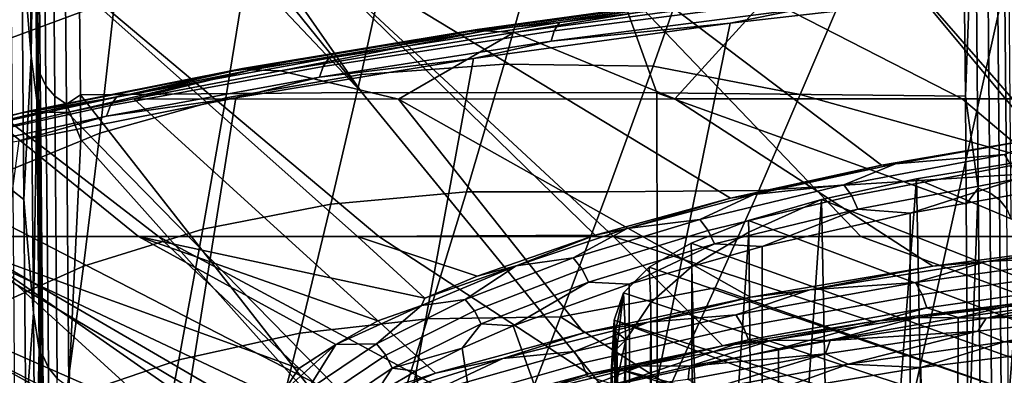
# Model space of a CAD drawing. Header units: metres. Extents: x -109 to 109, y -100 to 76.
# Tile 40 of 256: x -9.5 to -6.17, y -87.92 to -86.72. Entities that reach past the tile are written whole.
import ezdxf

# ---------------------------------------------------------------- set-up
doc = ezdxf.new("R2010")
doc.units = ezdxf.units.M
doc.layers.add('solid_21062310', color=7, linetype='CONTINUOUS')

msp = doc.modelspace()

# ---------------------------------------------------------------- linework, layer by layer
at = {"layer": 'solid_21062310'}
for points in [[(-9.440234, -86.956192, -19.35145), (-9.450403, -85.791893, -21.21771), (-9.452003, -85.608704, -21.217806), (-9.452003, -85.608292, -20.42909)], [(-9.452003, -85.608292, -20.42909), (-9.44766, -86.104897, -18.664618), (-9.440234, -86.956192, -19.35145)], [(-8.345965, -86.967918, -20.253744), (-9.292407, -85.609024, -21.826487), (-9.305959, -85.778206, -21.576332)], [(-8.345965, -86.967918, -20.253744), (-7.347683, -86.96817, -20.742887), (-7.83604, -85.60939, -22.531036), (-9.292407, -85.609024, -21.826487)], [(-7.347683, -86.96817, -20.742887), (-6.302697, -86.980141, -21.157482), (-6.312371, -86.093559, -22.461746), (-7.83604, -85.60939, -22.531036)], [(-9.434372, -86.904144, -19.54203), (-9.443729, -85.83313, -21.245653), (-9.450403, -85.791893, -21.21771), (-9.440234, -86.956192, -19.35145)], [(-8.345965, -86.967918, -20.253744), (-9.305959, -85.778206, -21.576332), (-9.309519, -85.948547, -21.324551)], [(-9.497347, -86.465378, -17.719442), (-9.465264, -86.844376, -17.05669), (-9.474118, -85.830872, -18.951733)], [(-9.474118, -85.830872, -18.951733), (-9.465264, -86.844376, -17.05669), (-9.454575, -86.009987, -18.733614)], [(-9.415374, -86.944489, -19.565636), (-9.424748, -85.871796, -21.271931), (-9.443729, -85.83313, -21.245653), (-9.434372, -86.904144, -19.54203)], [(-9.385282, -86.979416, -19.58614), (-9.394672, -85.905266, -21.294758), (-9.424748, -85.871796, -21.271931), (-9.415374, -86.944489, -19.565636)], [(-9.34601, -87.006706, -19.602238), (-9.355413, -85.931412, -21.312681), (-9.394672, -85.905266, -21.294758), (-9.385282, -86.979416, -19.58614)], [(-9.355413, -85.931412, -21.312681), (-9.34601, -87.006706, -19.602238), (-9.298763, -86.974907, -19.698956), (-9.309519, -85.948547, -21.324551)], [(-9.298763, -86.974907, -19.698956), (-8.345965, -86.967918, -20.253744), (-9.309519, -85.948547, -21.324551)], [(-9.465264, -86.844376, -17.05669), (-9.445972, -86.994659, -16.85092), (-9.454575, -86.009987, -18.733614)], [(-9.454575, -86.009987, -18.733614), (-9.445972, -86.994659, -16.85092), (-9.44766, -86.104897, -18.664618)], [(-6.269459, -86.104782, -22.47007), (-6.312371, -86.093559, -22.461746), (-6.302697, -86.980141, -21.157482)], [(-9.439161, -87.077774, -16.789854), (-9.431338, -87.974602, -17.417768), (-9.440234, -86.956192, -19.35145), (-9.44766, -86.104897, -18.664618)], [(-9.445972, -86.994659, -16.85092), (-9.439161, -87.077774, -16.789854), (-9.44766, -86.104897, -18.664618)], [(-6.259073, -87.291428, -20.688702), (-6.269459, -86.104782, -22.47007), (-6.302697, -86.980141, -21.157482)], [(-6.220238, -87.307182, -20.707664), (-6.230593, -86.123665, -22.48386), (-6.269459, -86.104782, -22.47007), (-6.259073, -87.291428, -20.688702)], [(-6.187661, -87.330704, -20.729586), (-6.197994, -86.149185, -22.502377), (-6.230593, -86.123665, -22.48386), (-6.220238, -87.307182, -20.707664)], [(-6.163018, -87.360725, -20.75341), (-6.173338, -86.180046, -22.524672), (-6.197994, -86.149185, -22.502377), (-6.187661, -87.330704, -20.729586)], [(-6.147574, -87.395798, -20.777769), (-6.157894, -86.214653, -22.549597), (-6.173338, -86.180046, -22.524672), (-6.163018, -87.360725, -20.75341)], [(-9.591207, -86.803894, -27.583876), (-9.56438, -86.341095, -27.373892), (-9.136522, -86.197937, -27.791908), (-9.18209, -86.651733, -27.976458)], [(-11.213192, -86.389984, -14.490589), (-10.415321, -86.389984, -15.319629), (-9.034628, -87.455231, -13.917959), (-9.727729, -87.455231, -13.200427)], [(-10.415321, -86.389984, 6.324768), (-11.213192, -86.389984, 5.495728), (-9.789959, -87.455231, 4.135502), (-9.102027, -87.455231, 4.857992)], [(-10.415321, -86.389984, -15.319629), (-9.55633, -86.389984, -16.085159), (-8.28875, -87.455231, -14.58046), (-9.034628, -87.455231, -13.917959)], [(-9.55633, -86.389984, 7.090298), (-10.415321, -86.389984, 6.324768), (-9.102027, -87.455231, 4.857992), (-8.360925, -87.455231, 5.525831)], [(-9.55633, -86.389984, -16.085159), (-8.641257, -86.389984, -16.782688), (-7.494452, -87.455231, -15.18406), (-8.28875, -87.455231, -14.58046)], [(-8.641257, -86.389984, 7.787827), (-9.55633, -86.389984, 7.090298), (-8.360925, -87.455231, 5.525831), (-7.556307, -87.450356, 6.157661)], [(-8.641257, -86.389984, -16.782688), (-7.675475, -86.389984, -17.408123), (-6.656374, -87.455231, -15.725232), (-7.494452, -87.455231, -15.18406)], [(-6.587302, -87.213814, 7.321761), (-7.675475, -86.389984, 8.413261), (-8.641257, -86.389984, 7.787827), (-7.097885, -87.324677, 6.766731)], [(-7.556307, -87.450356, 6.157661), (-7.097885, -87.324677, 6.766731), (-8.641257, -86.389984, 7.787827)], [(-7.675475, -86.389984, -17.408123), (-6.66465, -86.389984, -17.957792), (-5.779413, -87.455231, -16.200817), (-6.656374, -87.455231, -15.725232)], [(-6.02999, -87.118683, 7.819374), (-6.66465, -86.389984, 8.962931), (-7.675475, -86.389984, 8.413261), (-6.587302, -87.213814, 7.321761)], [(-6.861585, -86.974152, -29.560135), (-6.725574, -86.653595, -29.450535), (-5.94798, -86.366585, -29.525959), (-5.932916, -87.233055, -29.92555)], [(-6.66465, -86.389984, -17.957792), (-5.614714, -86.389984, -18.428471), (-4.86869, -87.455231, -16.608034), (-5.779413, -87.455231, -16.200817)], [(-4.831246, -86.981804, 8.611915), (-5.614714, -86.389984, 9.433609), (-6.66465, -86.389984, 8.962931), (-5.43155, -87.040298, 8.256043)], [(-6.02999, -87.118683, 7.819374), (-5.43155, -87.040298, 8.256043), (-6.66465, -86.389984, 8.962931)], [(-9.53539, -86.437317, -17.704651), (-9.527846, -87.300842, -15.894677), (-9.489794, -87.329872, -15.907441), (-9.497347, -86.465378, -17.719442)], [(-8.251961, -86.468048, -28.666126), (-7.741845, -86.43866, -28.955137), (-7.864359, -86.871216, -29.107742), (-8.348672, -86.907021, -28.832134)], [(-7.741845, -86.43866, -28.955137), (-7.209548, -86.451508, -29.202274), (-7.359414, -86.878113, -29.345978), (-7.864359, -86.871216, -29.107742)], [(-7.209548, -86.451508, -29.202274), (-6.725574, -86.653595, -29.450535), (-6.861585, -86.974152, -29.560135), (-7.359414, -86.878113, -29.345978)], [(-9.497347, -86.465378, -17.719442), (-9.489794, -87.329872, -15.907441), (-9.465264, -86.844376, -17.05669)], [(-8.733924, -86.539345, -28.338619), (-8.251961, -86.468048, -28.666126), (-8.348672, -86.907021, -28.832134), (-8.806682, -86.985138, -28.522385)], [(-9.18209, -86.651733, -27.976458), (-8.733924, -86.539345, -28.338619), (-8.806682, -86.985138, -28.522385), (-9.233027, -87.104652, -28.182121)], [(-5.310462, -86.988808, 9.939366), (-6.314066, -86.989021, 9.5291), (-6.977322, -86.648018, 9.839101), (-6.068616, -86.54557, 10.423558)], [(-5.200425, -86.537262, 11.126904), (-6.174536, -86.627052, 10.618853), (-6.538911, -88.27002, 10.99993), (-5.585198, -88.156548, 11.530397)], [(-6.838253, -86.622292, 10.130144), (-7.676963, -86.730865, 9.510287), (-7.694396, -86.758682, 9.536736), (-6.853783, -86.649864, 10.158)], [(-7.119632, -86.641388, 9.887523), (-7.676963, -86.730865, 9.510287), (-6.838253, -86.622292, 10.130144)], [(-6.174536, -86.627052, 10.618853), (-7.099573, -86.732147, 10.02439), (-7.441472, -88.408363, 10.388872), (-6.538911, -88.27002, 10.99993)], [(-6.863674, -86.685143, 10.178845), (-7.099573, -86.732147, 10.02439), (-6.174536, -86.627052, 10.618853)], [(-9.622708, -87.264168, -27.815327), (-9.591207, -86.803894, -27.583876), (-9.18209, -86.651733, -27.976458), (-9.233027, -87.104652, -28.182121)], [(-7.095848, -86.634865, 9.853332), (-7.95595, -86.754066, 9.172714), (-7.982613, -86.760986, 9.204628), (-7.119632, -86.641388, 9.887523)], [(-7.119632, -86.641388, 9.887523), (-7.982613, -86.760986, 9.204628), (-7.676963, -86.730865, 9.510287)], [(-7.07098, -86.640137, 9.819699), (-7.928074, -86.758911, 9.141462), (-7.95595, -86.754066, 9.172714), (-7.095848, -86.634865, 9.853332)], [(-7.07098, -86.640137, 9.819699), (-7.83138, -86.764397, 9.173912), (-7.928074, -86.758911, 9.141462)], [(-7.07098, -86.640137, 9.819699), (-6.977322, -86.648018, 9.839101), (-7.83138, -86.764397, 9.173912)], [(-7.28625, -86.989265, 9.049103), (-7.83138, -86.764397, 9.173912), (-6.977322, -86.648018, 9.839101)], [(-6.853783, -86.649864, 10.158), (-7.694396, -86.758682, 9.536736), (-7.705501, -86.794121, 9.556684), (-6.863674, -86.685143, 10.178845)], [(-6.314066, -86.989021, 9.5291), (-7.28625, -86.989265, 9.049103), (-6.977322, -86.648018, 9.839101)], [(-6.863674, -86.685143, 10.178845), (-7.705501, -86.794121, 9.556684), (-7.099573, -86.732147, 10.02439)], [(-7.95595, -86.754066, 9.172714), (-8.749448, -86.886162, 8.417513), (-8.778757, -86.893517, 8.446908), (-7.982613, -86.760986, 9.204628)], [(-7.982613, -86.760986, 9.204628), (-8.778757, -86.893517, 8.446908), (-8.458241, -86.851448, 8.821358)], [(-7.928074, -86.758911, 9.141462), (-8.718807, -86.890549, 8.388892), (-8.749448, -86.886162, 8.417513), (-7.95595, -86.754066, 9.172714)], [(-7.928074, -86.758911, 9.141462), (-8.621721, -86.89415, 8.433109), (-8.718807, -86.890549, 8.388892)], [(-7.928074, -86.758911, 9.141462), (-7.83138, -86.764397, 9.173912), (-8.621721, -86.89415, 8.433109)], [(-7.694396, -86.758682, 9.536736), (-8.477446, -86.879539, 8.846244), (-8.489679, -86.915154, 8.865197), (-7.705501, -86.794121, 9.556684)], [(-7.676963, -86.730865, 9.510287), (-8.458241, -86.851448, 8.821358), (-8.477446, -86.879539, 8.846244), (-7.694396, -86.758682, 9.536736)], [(-7.982613, -86.760986, 9.204628), (-8.458241, -86.851448, 8.821358), (-7.676963, -86.730865, 9.510287)], [(-7.099573, -86.732147, 10.02439), (-7.968098, -86.852051, 9.347986), (-8.283474, -88.577515, 9.706414), (-7.441472, -88.408363, 10.388872)], [(-7.705501, -86.794121, 9.556684), (-7.968098, -86.852051, 9.347986), (-7.099573, -86.732147, 10.02439)], [(-8.222175, -86.989555, 8.501762), (-8.621721, -86.89415, 8.433109), (-7.83138, -86.764397, 9.173912)], [(-7.705501, -86.794121, 9.556684), (-8.489679, -86.915154, 8.865197), (-7.968098, -86.852051, 9.347986)], [(-7.28625, -86.989265, 9.049103), (-8.222175, -86.989555, 8.501762), (-7.83138, -86.764397, 9.173912)], [(-9.489794, -87.329872, -15.907441), (-9.457675, -87.713028, -15.091027), (-9.465264, -86.844376, -17.05669)], [(-9.465264, -86.844376, -17.05669), (-9.457675, -87.713028, -15.091027), (-9.445972, -86.994659, -16.85092)], [(-8.458241, -86.851448, 8.821358), (-9.176493, -86.982964, 8.068676), (-9.197322, -87.011345, 8.09186), (-8.477446, -86.879539, 8.846244)], [(-8.778757, -86.893517, 8.446908), (-9.176493, -86.982964, 8.068676), (-8.458241, -86.851448, 8.821358)], [(-7.968098, -86.852051, 9.347986), (-8.772734, -86.985115, 8.59461), (-9.058431, -88.775192, 8.958006), (-8.283474, -88.577515, 9.706414)], [(-8.489679, -86.915154, 8.865197), (-8.772734, -86.985115, 8.59461), (-7.968098, -86.852051, 9.347986)], [(-8.749448, -86.886162, 8.417513), (-9.470006, -87.029839, 7.594223), (-9.50171, -87.037674, 7.620883), (-8.778757, -86.893517, 8.446908)], [(-8.778757, -86.893517, 8.446908), (-9.50171, -87.037674, 7.620883), (-9.176493, -86.982964, 8.068676)], [(-8.718807, -86.890549, 8.388892), (-9.436864, -87.03373, 7.56846), (-9.470006, -87.029839, 7.594223), (-8.749448, -86.886162, 8.417513)], [(-8.718807, -86.890549, 8.388892), (-9.343801, -87.035492, 7.622241), (-9.436864, -87.03373, 7.56846)], [(-8.718807, -86.890549, 8.388892), (-9.117661, -86.988365, 7.892621), (-9.343801, -87.035492, 7.622241)], [(-8.477446, -86.879539, 8.846244), (-9.197322, -87.011345, 8.09186), (-9.210594, -87.04715, 8.109725), (-8.489679, -86.915154, 8.865197)], [(-8.718807, -86.890549, 8.388892), (-8.621721, -86.89415, 8.433109), (-9.117661, -86.988365, 7.892621)], [(-8.222175, -86.989555, 8.501762), (-9.117661, -86.988365, 7.892621), (-8.621721, -86.89415, 8.433109)], [(-8.348672, -86.907021, -28.832134), (-7.864359, -86.871216, -29.107742), (-7.99218, -87.303177, -29.280514), (-8.450532, -87.345505, -29.019075)], [(-7.864359, -86.871216, -29.107742), (-7.359414, -86.878113, -29.345978), (-7.514636, -87.303459, -29.508892), (-7.99218, -87.303177, -29.280514)], [(-7.514636, -87.303459, -29.508892), (-7.359414, -86.878113, -29.345978), (-6.861585, -86.974152, -29.560135), (-7.001552, -87.299667, -29.68335)], [(-9.426036, -87.858078, -17.770189), (-9.434372, -86.904144, -19.54203), (-9.440234, -86.956192, -19.35145)], [(-9.407022, -87.899918, -17.791014), (-9.415374, -86.944489, -19.565636), (-9.434372, -86.904144, -19.54203), (-9.426036, -87.858078, -17.770189)], [(-8.489679, -86.915154, 8.865197), (-9.210594, -87.04715, 8.109725), (-8.772734, -86.985115, 8.59461)], [(-8.806682, -86.985138, -28.522385), (-8.348672, -86.907021, -28.832134), (-8.450532, -87.345505, -29.019075), (-8.884326, -87.429962, -28.727636)], [(-9.426036, -87.858078, -17.770189), (-9.440234, -86.956192, -19.35145), (-9.431338, -87.974602, -17.417768)], [(-9.376916, -87.93615, -17.809101), (-9.385282, -86.979416, -19.58614), (-9.415374, -86.944489, -19.565636), (-9.407022, -87.899918, -17.791014)], [(-9.176493, -86.982964, 8.068676), (-9.826644, -87.124245, 7.258001), (-9.84894, -87.152954, 7.279355), (-9.197322, -87.011345, 8.09186)], [(-9.50171, -87.037674, 7.620883), (-9.826644, -87.124245, 7.258001), (-9.176493, -86.982964, 8.068676)], [(-8.772734, -86.985115, 8.59461), (-9.506713, -87.130905, 7.770273), (-9.757933, -89.00798, 8.156564), (-9.058431, -88.775192, 8.958006)], [(-9.210594, -87.04715, 8.109725), (-9.506713, -87.130905, 7.770273), (-8.772734, -86.985115, 8.59461)], [(-9.457675, -87.713028, -15.091027), (-9.438609, -87.837387, -14.900549), (-9.445972, -86.994659, -16.85092)], [(-9.445972, -86.994659, -16.85092), (-9.438609, -87.837387, -14.900549), (-9.439161, -87.077774, -16.789854)], [(-9.337633, -87.964455, -17.823303), (-9.34601, -87.006706, -19.602238), (-9.385282, -86.979416, -19.58614), (-9.376916, -87.93615, -17.809101)], [(-9.34601, -87.006706, -19.602238), (-9.297698, -87.126419, -19.437717), (-9.298763, -86.974907, -19.698956)], [(-8.096681, -87.917282, 6.545381), (-8.386706, -88.012566, 6.086734), (-9.343801, -87.035492, 7.622241), (-9.117661, -86.988365, 7.892621)], [(-8.345653, -88.191414, -18.033548), (-7.345165, -88.191704, -18.600937), (-8.345965, -86.967918, -20.253744), (-9.298763, -86.974907, -19.698956)], [(-8.345653, -88.191414, -18.033548), (-9.298763, -86.974907, -19.698956), (-9.297698, -87.126419, -19.437717)], [(-9.233027, -87.104652, -28.182121), (-8.806682, -86.985138, -28.522385), (-8.884326, -87.429962, -28.727636), (-9.288481, -87.55558, -28.409615)], [(-7.593996, -87.781647, 7.212165), (-8.096681, -87.917282, 6.545381), (-9.117661, -86.988365, 7.892621), (-8.222175, -86.989555, 8.501762)], [(-7.345165, -88.191704, -18.600937), (-7.347683, -86.96817, -20.742887), (-8.345965, -86.967918, -20.253744)], [(-6.412527, -87.555855, 8.375266), (-7.030669, -87.660797, 7.823755), (-8.222175, -86.989555, 8.501762), (-7.28625, -86.989265, 9.049103)], [(-7.030669, -87.660797, 7.823755), (-7.593996, -87.781647, 7.212165), (-8.222175, -86.989555, 8.501762)], [(-6.30035, -87.345528, -20.574375), (-6.302697, -86.980141, -21.157482), (-7.347683, -86.96817, -20.742887)], [(-7.345165, -88.191704, -18.600937), (-6.293969, -88.19944, -19.085978), (-6.30035, -87.345528, -20.574375), (-7.347683, -86.96817, -20.742887)], [(-5.74567, -87.468025, 8.861877), (-6.412527, -87.555855, 8.375266), (-7.28625, -86.989265, 9.049103), (-6.314066, -86.989021, 9.5291)], [(-7.001552, -87.299667, -29.68335), (-6.861585, -86.974152, -29.560135), (-5.932916, -87.233055, -29.92555)], [(-5.037317, -87.397842, 9.280069), (-5.74567, -87.468025, 8.861877), (-6.314066, -86.989021, 9.5291), (-5.310462, -86.988808, 9.939366)], [(-6.259073, -87.291428, -20.688702), (-6.302697, -86.980141, -21.157482), (-6.30035, -87.345528, -20.574375)], [(-9.197322, -87.011345, 8.09186), (-9.84894, -87.152954, 7.279355), (-9.863153, -87.188965, 7.296048), (-9.210594, -87.04715, 8.109725)], [(-9.337633, -87.964455, -17.823303), (-9.297698, -87.126419, -19.437717), (-9.34601, -87.006706, -19.602238)], [(-9.470006, -87.029839, 7.594223), (-10.111954, -87.183693, 6.709902), (-10.145783, -87.192039, 6.733633), (-9.50171, -87.037674, 7.620883)], [(-9.50171, -87.037674, 7.620883), (-10.145783, -87.192039, 6.733633), (-9.826644, -87.124245, 7.258001)], [(-9.436864, -87.03373, 7.56846), (-10.076592, -87.18705, 6.687195), (-10.111954, -87.183693, 6.709902), (-9.470006, -87.029839, 7.594223)], [(-9.436864, -87.03373, 7.56846), (-9.988896, -87.187904, 6.747822), (-10.076592, -87.18705, 6.687195)], [(-9.436864, -87.03373, 7.56846), (-9.343801, -87.035492, 7.622241), (-9.988896, -87.187904, 6.747822)], [(-8.386706, -88.012566, 6.086734), (-9.988896, -87.187904, 6.747822), (-9.343801, -87.035492, 7.622241)], [(-9.210594, -87.04715, 8.109725), (-9.863153, -87.188965, 7.296048), (-9.506713, -87.130905, 7.770273)], [(-9.431885, -87.910645, -14.845703), (-9.423698, -88.848953, -15.4117), (-9.431338, -87.974602, -17.417768), (-9.439161, -87.077774, -16.789854)], [(-9.438609, -87.837387, -14.900549), (-9.431885, -87.910645, -14.845703), (-9.439161, -87.077774, -16.789854)], [(-9.65826, -87.720879, -28.068731), (-9.622708, -87.264168, -27.815327), (-9.233027, -87.104652, -28.182121), (-9.288481, -87.55558, -28.409615)], [(-9.337633, -87.964455, -17.823303), (-9.29151, -88.089096, -17.616043), (-8.345653, -88.191414, -18.033548), (-9.297698, -87.126419, -19.437717)], [(-6.53912, -87.209137, 7.359221), (-6.02999, -87.118683, 7.819374), (-6.587302, -87.213814, 7.321761)], [(-6.170617, -87.177116, 7.642951), (-6.02999, -87.118683, 7.819374), (-6.53912, -87.209137, 7.359221)], [(-6.258338, -89.254776, 5.679137), (-6.09016, -87.197861, 5.426735), (-5.660566, -87.14312, 5.919719), (-5.83055, -89.15448, 6.198318)], [(-9.732279, -88.014961, 4.857481), (-10.554162, -87.349144, 5.816257), (-9.988896, -87.187904, 6.747822), (-9.079474, -88.014633, 5.493199)], [(-8.532207, -88.066498, 5.829533), (-9.079474, -88.014633, 5.493199), (-9.988896, -87.187904, 6.747822), (-8.386706, -88.012566, 6.086734)], [(-6.714253, -87.2799, 7.123755), (-6.170617, -87.177116, 7.642951), (-6.53912, -87.209137, 7.359221)], [(-6.687411, -87.317703, 7.105628), (-6.146181, -87.214874, 7.621617), (-6.170617, -87.177116, 7.642951), (-6.714253, -87.2799, 7.123755)], [(-7.019049, -87.312805, 6.844456), (-6.587302, -87.213814, 7.321761), (-7.097885, -87.324677, 6.766731)], [(-7.019049, -87.312805, 6.844456), (-6.53912, -87.209137, 7.359221), (-6.587302, -87.213814, 7.321761)], [(-6.714253, -87.2799, 7.123755), (-6.53912, -87.209137, 7.359221), (-7.019049, -87.312805, 6.844456)], [(-6.667448, -87.362137, 7.095384), (-6.127885, -87.259338, 7.608706), (-6.146181, -87.214874, 7.621617), (-6.687411, -87.317703, 7.105628)], [(-6.628547, -89.365952, 5.11958), (-6.468139, -87.260063, 4.893629), (-6.09016, -87.197861, 5.426735), (-6.258338, -89.254776, 5.679137)], [(-3.750003, -88.268227, 1.997758), (-6.09016, -87.197861, 5.426735), (-6.468139, -87.260063, 4.893629), (-4.08485, -88.268227, 1.792561)], [(-6.057187, -89.204552, -14.931923), (-6.090158, -87.197861, -14.421598), (-6.468137, -87.260063, -13.888494), (-6.42883, -89.302422, -14.432022)], [(-3.750002, -88.268227, -10.99262), (-4.084848, -88.268227, -10.787424), (-6.468137, -87.260063, -13.888494), (-6.090158, -87.197861, -14.421598)], [(-7.001552, -87.299667, -29.68335), (-5.932916, -87.233055, -29.92555), (-5.919773, -88.057999, -30.400167), (-7.149411, -87.629196, -29.819603)], [(-6.937185, -89.486916, 4.5257), (-6.790121, -87.329796, 4.325222), (-6.468139, -87.260063, 4.893629), (-6.628547, -89.365952, 5.11958)], [(-4.08485, -88.268227, 1.792561), (-6.468139, -87.260063, 4.893629), (-6.790121, -87.329796, 4.325222), (-4.408491, -88.268227, 1.570123)], [(-6.42883, -89.302422, -14.432022), (-6.468137, -87.260063, -13.888494), (-6.790119, -87.329796, -13.320087), (-6.749367, -89.40934, -13.899756)], [(-4.084848, -88.268227, -10.787424), (-4.40849, -88.268227, -10.564985), (-6.790119, -87.329796, -13.320087), (-6.468137, -87.260063, -13.888494)], [(-6.667448, -87.362137, 7.095384), (-6.489835, -87.37606, 7.26205), (-6.127885, -87.259338, 7.608706)], [(-6.127885, -87.259338, 7.608706), (-6.489835, -87.37606, 7.26205), (-5.943269, -87.279388, 7.749614)], [(-7.202055, -87.397141, 6.55513), (-6.714253, -87.2799, 7.123755), (-7.019049, -87.312805, 6.844456)], [(-7.173287, -87.435005, 6.540398), (-6.687411, -87.317703, 7.105628), (-6.714253, -87.2799, 7.123755), (-7.202055, -87.397141, 6.55513)], [(-5.943269, -87.279388, 7.749614), (-6.489835, -87.37606, 7.26205), (-6.490548, -88.658409, 7.128544), (-5.944677, -88.573715, 7.618162)], [(-6.259073, -87.291428, -20.688702), (-6.30035, -87.345528, -20.574375), (-6.293969, -88.19944, -19.085978)], [(-6.24979, -88.351616, -18.829287), (-6.259073, -87.291428, -20.688702), (-6.293969, -88.19944, -19.085978)], [(-6.220238, -87.307182, -20.707664), (-6.259073, -87.291428, -20.688702), (-6.24979, -88.351616, -18.829287), (-6.210979, -88.365074, -18.853891)], [(-9.527846, -87.300842, -15.894677), (-9.521427, -88.035355, -14.028614), (-9.483369, -88.065208, -14.039288), (-9.489794, -87.329872, -15.907441)], [(-8.450532, -87.345505, -29.019075), (-7.99218, -87.303177, -29.280514), (-8.123804, -87.733673, -29.474493), (-8.556255, -87.78244, -29.227911)], [(-7.99218, -87.303177, -29.280514), (-7.514636, -87.303459, -29.508892), (-7.673489, -87.726936, -29.692081), (-8.123804, -87.733673, -29.474493)], [(-7.673489, -87.726936, -29.692081), (-7.514636, -87.303459, -29.508892), (-7.001552, -87.299667, -29.68335), (-7.149411, -87.629196, -29.819603)], [(-7.448154, -87.428223, 6.289542), (-7.097885, -87.324677, 6.766731), (-7.556307, -87.450356, 6.157661)], [(-7.448154, -87.428223, 6.289542), (-7.019049, -87.312805, 6.844456), (-7.097885, -87.324677, 6.766731)], [(-7.202055, -87.397141, 6.55513), (-7.019049, -87.312805, 6.844456), (-7.448154, -87.428223, 6.289542)], [(-7.1521, -87.479431, 6.532944), (-6.667448, -87.362137, 7.095384), (-6.687411, -87.317703, 7.105628), (-7.173287, -87.435005, 6.540398)], [(-6.187661, -87.330704, -20.729586), (-6.220238, -87.307182, -20.707664), (-6.210979, -88.365074, -18.853891), (-6.178419, -88.387192, -18.879555)], [(-9.489794, -87.329872, -15.907441), (-9.483369, -88.065208, -14.039288), (-9.457675, -87.713028, -15.091027)], [(-8.884326, -87.429962, -28.727636), (-8.450532, -87.345505, -29.019075), (-8.556255, -87.78244, -29.227911), (-8.96578, -87.872673, -28.955227)], [(-7.180858, -89.61628, 3.903963), (-7.035954, -87.4403, 3.783327), (-6.790121, -87.329796, 4.325222), (-6.937185, -89.486916, 4.5257)], [(-7.03655, -87.40062, 3.773122), (-6.790121, -87.329796, 4.325222), (-7.035954, -87.4403, 3.783327)], [(-4.408491, -88.268227, 1.570123), (-6.790121, -87.329796, 4.325222), (-7.03655, -87.40062, 3.773122), (-4.720032, -88.268227, 1.331059)], [(-7.036549, -87.40062, -12.767988), (-7.035953, -87.4403, -12.778192), (-6.790119, -87.329796, -13.320087)], [(-4.40849, -88.268227, -10.564985), (-4.720031, -88.268227, -10.325922), (-7.036549, -87.40062, -12.767988), (-6.790119, -87.329796, -13.320087)], [(-7.035953, -87.4403, -12.778192), (-7.015794, -89.524185, -13.340143), (-6.749367, -89.40934, -13.899756), (-6.790119, -87.329796, -13.320087)], [(-6.163018, -87.360725, -20.75341), (-6.187661, -87.330704, -20.729586), (-6.178419, -88.387192, -18.879555), (-6.153785, -88.416748, -18.905113)], [(-7.1521, -87.479431, 6.532944), (-6.990717, -87.488556, 6.71793), (-6.667448, -87.362137, 7.095384)], [(-6.667448, -87.362137, 7.095384), (-6.990717, -87.488556, 6.71793), (-6.489835, -87.37606, 7.26205)], [(-6.489835, -87.37606, 7.26205), (-6.990717, -87.488556, 6.71793), (-6.989562, -88.756775, 6.583497), (-6.490548, -88.658409, 7.128544)], [(-7.630293, -87.527122, 5.943478), (-7.202055, -87.397141, 6.55513), (-7.448154, -87.428223, 6.289542)], [(-7.600085, -87.565063, 5.932256), (-7.173287, -87.435005, 6.540398), (-7.202055, -87.397141, 6.55513), (-7.630293, -87.527122, 5.943478)], [(-7.23144, -87.47699, 3.202421), (-7.03655, -87.40062, 3.773122), (-7.035954, -87.4403, 3.783327), (-7.229099, -87.556839, 3.222511)], [(-4.720032, -88.268227, 1.331059), (-7.03655, -87.40062, 3.773122), (-7.23144, -87.47699, 3.202421), (-5.018622, -88.268227, 1.076027)], [(-7.231439, -87.47699, -12.197287), (-7.229098, -87.556839, -12.217375), (-7.035953, -87.4403, -12.778192), (-7.036549, -87.40062, -12.767988)], [(-4.720031, -88.268227, -10.325922), (-5.018621, -88.268227, -10.070889), (-7.231439, -87.47699, -12.197287), (-7.036549, -87.40062, -12.767988)], [(-10.990571, -87.455231, 2.543747), (-11.496237, -87.455231, 1.68378), (-9.779246, -88.368324, 0.561344), (-9.369199, -88.368324, 1.285559)], [(-11.451565, -87.455231, -10.761018), (-10.939737, -87.455231, -11.617332), (-9.203012, -88.368324, -10.541388), (-9.633246, -88.368324, -9.828979)], [(-10.990571, -87.455231, 2.543747), (-9.369199, -88.368324, 1.285559), (-8.910884, -88.426437, 1.718403), (-8.907517, -88.367058, 1.979462)], [(-8.872712, -88.246239, 2.514522), (-10.420702, -87.455231, 3.362582), (-10.990571, -87.455231, 2.543747), (-8.907517, -88.367058, 1.979462)], [(-10.939737, -87.455231, -11.617332), (-10.364004, -87.455231, -12.432055), (-8.721021, -88.367523, -11.221442), (-9.203012, -88.368324, -10.541388)], [(-8.753789, -88.071075, 3.298586), (-9.789959, -87.455231, 4.135502), (-10.420702, -87.455231, 3.362582), (-8.823099, -88.157944, 2.908586)], [(-8.872712, -88.246239, 2.514522), (-8.823099, -88.157944, 2.908586), (-10.420702, -87.455231, 3.362582)], [(-10.364004, -87.455231, -12.432055), (-9.727729, -87.455231, -13.200427), (-8.565553, -88.265907, -11.808492), (-8.721021, -88.367523, -11.221442)], [(-8.43444, -87.820099, 4.435245), (-9.102027, -87.455231, 4.857992), (-9.789959, -87.455231, 4.135502), (-8.558875, -87.902, 4.062824)], [(-8.610402, -87.978912, 3.774237), (-8.558875, -87.902, 4.062824), (-9.789959, -87.455231, 4.135502), (-8.665399, -87.985779, 3.683569)], [(-8.753789, -88.071075, 3.298586), (-8.665399, -87.985779, 3.683569), (-9.789959, -87.455231, 4.135502)], [(-9.727729, -87.455231, -13.200427), (-8.44337, -88.202774, -12.176519), (-8.565553, -88.265907, -11.808492)], [(-9.727729, -87.455231, -13.200427), (-9.034628, -87.455231, -13.917959), (-8.303609, -88.141594, -12.536951), (-8.44337, -88.202774, -12.176519)], [(-9.288481, -87.55558, -28.409615), (-8.884326, -87.429962, -28.727636), (-8.96578, -87.872673, -28.955227), (-9.347584, -88.003334, -28.659636)], [(-8.132439, -87.663597, 5.154819), (-8.360925, -87.455231, 5.525831), (-9.102027, -87.455231, 4.857992)], [(-8.143643, -87.688606, 5.080458), (-8.132439, -87.663597, 5.154819), (-9.102027, -87.455231, 4.857992), (-8.292227, -87.740486, 4.799639)], [(-8.43444, -87.820099, 4.435245), (-8.292227, -87.740486, 4.799639), (-9.102027, -87.455231, 4.857992)], [(-9.034628, -87.455231, -13.917959), (-7.972259, -88.026184, -13.231175), (-8.303609, -88.141594, -12.536951)], [(-9.034628, -87.455231, -13.917959), (-8.28875, -87.455231, -14.58046), (-7.578054, -87.920357, -13.884516), (-7.972259, -88.026184, -13.231175)], [(-7.955849, -87.589615, 5.499916), (-7.556307, -87.450356, 6.157661), (-8.360925, -87.455231, 5.525831)], [(-8.132439, -87.663597, 5.154819), (-7.955849, -87.589615, 5.499916), (-8.360925, -87.455231, 5.525831)], [(-8.28875, -87.455231, -14.58046), (-7.494452, -87.455231, -15.18406), (-7.124167, -87.825592, -14.491627), (-7.578054, -87.920357, -13.884516)], [(-7.823729, -87.55397, 5.699773), (-7.556307, -87.450356, 6.157661), (-7.955849, -87.589615, 5.499916)], [(-7.823729, -87.55397, 5.699773), (-7.448154, -87.428223, 6.289542), (-7.556307, -87.450356, 6.157661)], [(-7.630293, -87.527122, 5.943478), (-7.448154, -87.428223, 6.289542), (-7.823729, -87.55397, 5.699773)], [(-7.578113, -87.609497, 5.927639), (-7.1521, -87.479431, 6.532944), (-7.173287, -87.435005, 6.540398), (-7.600085, -87.565063, 5.932256)], [(-7.494452, -87.455231, -15.18406), (-6.616852, -87.742729, -15.047009), (-7.124167, -87.825592, -14.491627)], [(-7.494452, -87.455231, -15.18406), (-6.656374, -87.455231, -15.725232), (-6.061183, -87.672562, -15.54671), (-6.616852, -87.742729, -15.047009)], [(-7.180858, -89.61628, 3.903963), (-7.229099, -87.556839, 3.222511), (-7.035954, -87.4403, 3.783327)], [(-7.229098, -87.556839, -12.217375), (-7.225632, -89.645844, -12.758432), (-7.015794, -89.524185, -13.340143), (-7.035953, -87.4403, -12.778192)], [(-6.656374, -87.455231, -15.725232), (-5.779413, -87.455231, -16.200817), (-5.462176, -87.615921, -15.986883), (-6.061183, -87.672562, -15.54671)], [(-5.586179, -87.458572, 8.949192), (-6.23101, -87.539314, 8.499569), (-5.74567, -87.468025, 8.861877)], [(-5.809152, -87.518539, 8.757786), (-6.23101, -87.539314, 8.499569), (-5.586179, -87.458572, 8.949192)], [(-7.578113, -87.609497, 5.927639), (-7.440522, -87.615967, 6.120604), (-7.1521, -87.479431, 6.532944)], [(-7.1521, -87.479431, 6.532944), (-7.440522, -87.615967, 6.120604), (-6.990717, -87.488556, 6.71793)], [(-6.990717, -87.488556, 6.71793), (-7.440522, -87.615967, 6.120604), (-7.436435, -88.867905, 5.986881), (-6.989562, -88.756775, 6.583497)], [(-7.372767, -87.558922, 2.617538), (-7.23144, -87.47699, 3.202421), (-7.229099, -87.556839, 3.222511), (-7.368134, -87.678345, 2.64741)], [(-5.018622, -88.268227, 1.076027), (-7.23144, -87.47699, 3.202421), (-7.372767, -87.558922, 2.617538), (-5.303448, -88.268227, 0.805723)], [(-7.372766, -87.558922, -11.612403), (-7.368133, -87.678345, -11.642273), (-7.229098, -87.556839, -12.217375), (-7.231439, -87.47699, -12.197287)], [(-5.018621, -88.268227, -10.070889), (-5.303447, -88.268227, -9.800586), (-7.372766, -87.558922, -11.612403), (-7.231439, -87.47699, -12.197287)], [(-6.23101, -87.539314, 8.499569), (-6.412527, -87.555855, 8.375266), (-5.74567, -87.468025, 8.861877)], [(-7.995994, -87.668083, 5.295281), (-7.630293, -87.527122, 5.943478), (-7.823729, -87.55397, 5.699773)], [(-7.964822, -87.706131, 5.287612), (-7.600085, -87.565063, 5.932256), (-7.630293, -87.527122, 5.943478), (-7.995994, -87.668083, 5.295281)], [(-5.809152, -87.518539, 8.757786), (-6.471603, -87.61097, 8.25783), (-6.23101, -87.539314, 8.499569)], [(-5.789564, -87.558418, 8.7359), (-6.44932, -87.650764, 8.238505), (-6.471603, -87.61097, 8.25783), (-5.809152, -87.518539, 8.757786)], [(-9.69719, -88.17289, -28.344597), (-9.65826, -87.720879, -28.068731), (-9.288481, -87.55558, -28.409615), (-9.347584, -88.003334, -28.659636)], [(-8.143643, -87.688606, 5.080458), (-7.823729, -87.55397, 5.699773), (-8.132439, -87.663597, 5.154819)], [(-7.995994, -87.668083, 5.295281), (-7.823729, -87.55397, 5.699773), (-8.143643, -87.688606, 5.080458)], [(-7.823729, -87.55397, 5.699773), (-7.955849, -87.589615, 5.499916), (-8.132439, -87.663597, 5.154819)], [(-7.45986, -87.645882, 2.025281), (-7.372767, -87.558922, 2.617538), (-7.368134, -87.678345, 2.64741), (-7.452029, -87.804382, 2.062677)], [(-7.45986, -87.645882, -11.020144), (-7.452029, -87.804382, -11.057539), (-7.368133, -87.678345, -11.642273), (-7.372766, -87.558922, -11.612403)], [(-5.303447, -88.268227, -9.800586), (-5.573725, -88.268227, -9.515756), (-7.45986, -87.645882, -11.020144), (-7.372766, -87.558922, -11.612403)], [(-5.303448, -88.268227, 0.805723), (-7.372767, -87.558922, 2.617538), (-7.45986, -87.645882, 2.025281), (-5.573727, -88.268227, 0.520893)], [(-7.368133, -87.678345, -11.642273), (-7.376966, -89.773277, -12.159954), (-7.225632, -89.645844, -12.758432), (-7.229098, -87.556839, -12.217375)], [(-7.180858, -89.61628, 3.903963), (-7.356883, -89.752678, 3.261134), (-7.368134, -87.678345, 2.64741), (-7.229099, -87.556839, 3.222511)], [(-6.829513, -87.635315, 7.993052), (-7.030669, -87.660797, 7.823755), (-6.412527, -87.555855, 8.375266)], [(-6.23101, -87.539314, 8.499569), (-6.829513, -87.635315, 7.993052), (-6.412527, -87.555855, 8.375266)], [(-6.471603, -87.61097, 8.25783), (-6.829513, -87.635315, 7.993052), (-6.23101, -87.539314, 8.499569)], [(-5.775516, -87.604202, 8.723235), (-6.433367, -87.696442, 8.227889), (-6.44932, -87.650764, 8.238505), (-5.789564, -87.558418, 8.7359)], [(-7.942487, -87.75058, 5.285811), (-7.578113, -87.609497, 5.927639), (-7.600085, -87.565063, 5.932256), (-7.964822, -87.706131, 5.287612)], [(-7.942487, -87.75058, 5.285811), (-7.833156, -87.757828, 5.475128), (-7.578113, -87.609497, 5.927639)], [(-7.578113, -87.609497, 5.927639), (-7.833156, -87.757828, 5.475128), (-7.440522, -87.615967, 6.120604)], [(-7.440522, -87.615967, 6.120604), (-7.833156, -87.757828, 5.475128), (-7.436435, -88.867905, 5.986881)], [(-6.471603, -87.61097, 8.25783), (-7.079675, -87.72007, 7.696422), (-6.829513, -87.635315, 7.993052)], [(-6.44932, -87.650764, 8.238505), (-7.055065, -87.759758, 7.679922), (-7.079675, -87.72007, 7.696422), (-6.471603, -87.61097, 8.25783)], [(-5.775516, -87.604202, 8.723235), (-6.32726, -87.729652, 8.306543), (-6.433367, -87.696442, 8.227889)], [(-5.775516, -87.604202, 8.723235), (-5.672053, -87.641548, 8.784527), (-6.32726, -87.729652, 8.306543)], [(-7.673489, -87.726936, -29.692081), (-7.149411, -87.629196, -29.819603), (-7.302376, -87.961472, -29.969978)], [(-7.37679, -87.745422, 7.434687), (-7.593996, -87.781647, 7.212165), (-7.030669, -87.660797, 7.823755)], [(-7.45986, -87.645882, 2.025281), (-7.487465, -87.77507, 1.438459), (-7.491769, -87.737877, 1.430214)], [(-5.573727, -88.268227, 0.520893), (-7.45986, -87.645882, 2.025281), (-7.491769, -87.737877, 1.430214), (-5.828716, -88.268227, 0.222322)], [(-7.45986, -87.645882, -11.020144), (-7.491769, -87.737877, -10.425076), (-7.487465, -87.77507, -10.433321), (-7.452029, -87.804382, -11.057539)], [(-5.573725, -88.268227, -9.515756), (-5.828715, -88.268227, -9.217186), (-7.491769, -87.737877, -10.425076), (-7.45986, -87.645882, -11.020144)], [(-7.45986, -87.645882, 2.025281), (-7.482551, -87.835632, 1.451885), (-7.487465, -87.77507, 1.438459)], [(-7.452029, -87.804382, 2.062677), (-7.480057, -87.93383, 1.473368), (-7.482551, -87.835632, 1.451885), (-7.45986, -87.645882, 2.025281)], [(-6.829513, -87.635315, 7.993052), (-7.37679, -87.745422, 7.434687), (-7.030669, -87.660797, 7.823755)], [(-7.079675, -87.72007, 7.696422), (-7.37679, -87.745422, 7.434687), (-6.829513, -87.635315, 7.993052)], [(-7.302376, -87.961472, -29.969978), (-7.149411, -87.629196, -29.819603), (-5.919773, -88.057999, -30.400167)], [(-6.433367, -87.696442, 8.227889), (-7.037534, -87.805321, 7.671543), (-7.055065, -87.759758, 7.679922), (-6.44932, -87.650764, 8.238505)], [(-6.331573, -88.958954, 8.289919), (-6.32726, -87.729652, 8.306543), (-5.672053, -87.641548, 8.784527), (-5.676624, -88.878372, 8.76925)], [(-8.43444, -87.820099, 4.435245), (-8.143643, -87.688606, 5.080458), (-8.292227, -87.740486, 4.799639)], [(-8.296891, -87.81826, 4.61701), (-8.143643, -87.688606, 5.080458), (-8.43444, -87.820099, 4.435245)], [(-8.296891, -87.81826, 4.61701), (-7.995994, -87.668083, 5.295281), (-8.143643, -87.688606, 5.080458)], [(-8.265213, -87.85643, 4.612875), (-7.964822, -87.706131, 5.287612), (-7.995994, -87.668083, 5.295281), (-8.296891, -87.81826, 4.61701)], [(-7.452029, -87.804382, -11.057539), (-7.468348, -89.905273, -11.550311), (-7.376966, -89.773277, -12.159954), (-7.368133, -87.678345, -11.642273)], [(-7.356883, -89.752678, 3.261134), (-7.463297, -89.894638, 2.604222), (-7.452029, -87.804382, 2.062677), (-7.368134, -87.678345, 2.64741)], [(-6.46726, -87.729431, -15.174128), (-6.616852, -87.742729, -15.047009), (-6.061183, -87.672562, -15.54671)], [(-6.46726, -87.729431, -15.174128), (-6.061183, -87.672562, -15.54671), (-5.929088, -87.664459, -15.638464)], [(-6.232605, -87.731354, -15.333687), (-6.46726, -87.729431, -15.174128), (-5.929088, -87.664459, -15.638464)], [(-5.65535, -87.668625, -15.79318), (-6.232605, -87.731354, -15.333687), (-5.929088, -87.664459, -15.638464)], [(-5.696575, -87.712402, -15.723444), (-6.232605, -87.731354, -15.333687), (-5.65535, -87.668625, -15.79318)], [(-9.483369, -88.065208, -14.039288), (-9.451392, -88.431953, -13.065797), (-9.457675, -87.713028, -15.091027)], [(-9.457675, -87.713028, -15.091027), (-9.451392, -88.431953, -13.065797), (-9.438609, -87.837387, -14.900549)], [(-8.242911, -87.900925, 4.613808), (-7.942487, -87.75058, 5.285811), (-7.964822, -87.706131, 5.287612), (-8.265213, -87.85643, 4.612875)], [(-8.123804, -87.733673, -29.474493), (-7.673489, -87.726936, -29.692081), (-7.834403, -88.14785, -29.89661), (-8.257832, -88.161751, -29.690685)], [(-7.673489, -87.726936, -29.692081), (-7.302376, -87.961472, -29.969978), (-7.45716, -88.295135, -30.135626), (-7.834403, -88.14785, -29.89661)], [(-7.079675, -87.72007, 7.696422), (-7.627741, -87.844414, 7.07968), (-7.37679, -87.745422, 7.434687)], [(-7.055065, -87.759758, 7.679922), (-7.601197, -87.884003, 7.066208), (-7.627741, -87.844414, 7.07968), (-7.079675, -87.72007, 7.696422)], [(-6.433367, -87.696442, 8.227889), (-6.935057, -87.835335, 7.764806), (-7.037534, -87.805321, 7.671543)], [(-6.433367, -87.696442, 8.227889), (-6.32726, -87.729652, 8.306543), (-6.935057, -87.835335, 7.764806)], [(-5.696575, -87.712402, -15.723444), (-6.171571, -87.811378, -15.315631), (-6.260566, -87.775848, -15.265984)], [(-5.696575, -87.712402, -15.723444), (-6.260566, -87.775848, -15.265984), (-6.232605, -87.731354, -15.333687)], [(-5.696575, -87.712402, -15.723444), (-5.594949, -87.748817, -15.769848), (-6.171571, -87.811378, -15.315631)], [(-8.556255, -87.78244, -29.227911), (-8.123804, -87.733673, -29.474493), (-8.257832, -88.161751, -29.690685), (-8.664617, -88.216682, -29.459566)], [(-8.242911, -87.900925, 4.613808), (-8.006257, -87.832611, 5.136353), (-7.942487, -87.75058, 5.285811)], [(-7.942487, -87.75058, 5.285811), (-8.006257, -87.832611, 5.136353), (-7.833156, -87.757828, 5.475128)], [(-8.006257, -87.832611, 5.136353), (-7.825578, -88.991486, 5.34382), (-7.436435, -88.867905, 5.986881), (-7.833156, -87.757828, 5.475128)], [(-7.37679, -87.745422, 7.434687), (-7.868449, -87.868416, 6.829768), (-7.593996, -87.781647, 7.212165)], [(-7.627741, -87.844414, 7.07968), (-7.868449, -87.868416, 6.829768), (-7.37679, -87.745422, 7.434687)], [(-7.037534, -87.805321, 7.671543), (-7.58243, -87.929451, 7.060203), (-7.601197, -87.884003, 7.066208), (-7.055065, -87.759758, 7.679922)], [(-7.487465, -88.114281, -0.379818), (-7.500451, -87.896812, 0.363536), (-7.491769, -87.737877, 1.430214)], [(-5.828716, -88.268227, 0.222322), (-7.491769, -87.737877, 1.430214), (-7.500451, -87.896812, 0.363536), (-6.067714, -88.268227, -0.08916)], [(-7.487465, -87.77507, -10.433321), (-7.491769, -87.737877, -10.425076), (-7.50045, -87.896812, -9.358421)], [(-6.067713, -88.268227, -8.905703), (-6.290068, -88.268227, -8.582165), (-7.50045, -87.896812, -9.358421), (-7.491769, -87.737877, -10.425076)], [(-7.491769, -87.737877, 1.430214), (-7.487465, -87.77507, 1.438459), (-7.480057, -88.269417, -0.318849), (-7.487465, -88.114281, -0.379818)], [(-5.828715, -88.268227, -9.217186), (-6.067713, -88.268227, -8.905703), (-7.491769, -87.737877, -10.425076)], [(-6.95858, -87.805725, -14.662276), (-7.124167, -87.825592, -14.491627), (-6.616852, -87.742729, -15.047009)], [(-6.95858, -87.805725, -14.662276), (-6.616852, -87.742729, -15.047009), (-6.46726, -87.729431, -15.174128)], [(-6.761102, -87.806839, -14.820683), (-6.95858, -87.805725, -14.662276), (-6.46726, -87.729431, -15.174128)], [(-6.93829, -89.055519, 7.747334), (-6.935057, -87.835335, 7.764806), (-6.32726, -87.729652, 8.306543), (-6.331573, -88.958954, 8.289919)], [(-6.232605, -87.731354, -15.333687), (-6.761102, -87.806839, -14.820683), (-6.46726, -87.729431, -15.174128)], [(-6.260566, -87.775848, -15.265984), (-6.761102, -87.806839, -14.820683), (-6.232605, -87.731354, -15.333687)], [(-6.171571, -87.811378, -15.315631), (-5.594949, -87.748817, -15.769848), (-5.893508, -87.828484, -15.533407)], [(-8.96578, -87.872673, -28.955227), (-8.556255, -87.78244, -29.227911), (-8.664617, -88.216682, -29.459566), (-9.049997, -88.312019, -29.205961)], [(-7.868449, -87.868416, 6.829768), (-8.096681, -87.917282, 6.545381), (-7.593996, -87.781647, 7.212165)], [(-7.487465, -87.77507, -10.433321), (-7.50045, -87.896812, -9.358421), (-7.502834, -87.965523, -8.845866)], [(-7.482551, -87.835632, -10.446747), (-7.487465, -87.77507, -10.433321), (-7.502834, -87.965523, -8.845866), (-7.487465, -88.114281, -8.615043)], [(-7.482551, -87.835632, 1.451885), (-7.480057, -88.269417, -0.318849), (-7.487465, -87.77507, 1.438459)], [(-7.452029, -87.804382, -11.057539), (-7.487465, -87.77507, -10.433321), (-7.482551, -87.835632, -10.446747)], [(-6.260566, -87.775848, -15.265984), (-6.699993, -87.886856, -14.807737), (-6.776751, -87.8517, -14.756872)], [(-6.260566, -87.775848, -15.265984), (-6.776751, -87.8517, -14.756872), (-6.761102, -87.806839, -14.820683)], [(-6.260566, -87.775848, -15.265984), (-6.171571, -87.811378, -15.315631), (-6.699993, -87.886856, -14.807737)], [(-8.610402, -87.978912, 3.774237), (-8.43444, -87.820099, 4.435245), (-8.558875, -87.902, 4.062824)], [(-8.531335, -87.975914, 3.915072), (-8.43444, -87.820099, 4.435245), (-8.610402, -87.978912, 3.774237)], [(-8.531335, -87.975914, 3.915072), (-8.296891, -87.81826, 4.61701), (-8.43444, -87.820099, 4.435245)], [(-8.499579, -88.014244, 3.914397), (-8.265213, -87.85643, 4.612875), (-8.296891, -87.81826, 4.61701), (-8.531335, -87.975914, 3.915072)], [(-7.037534, -87.805321, 7.671543), (-7.48897, -87.956924, 7.16386), (-7.58243, -87.929451, 7.060203)], [(-7.399237, -87.892342, -14.108044), (-7.578054, -87.920357, -13.884516), (-7.124167, -87.825592, -14.491627)], [(-7.463297, -89.894638, 2.604222), (-7.498889, -90.040543, 1.940418), (-7.489486, -88.988556, 1.707518), (-7.452029, -87.804382, 2.062677)], [(-7.452029, -87.804382, 2.062677), (-7.489486, -88.988556, 1.707518), (-7.480057, -87.93383, 1.473368)], [(-7.452029, -87.804382, -11.057539), (-7.480057, -87.93383, -10.468229), (-7.489486, -88.988594, -10.70239)], [(-7.452029, -87.804382, -11.057539), (-7.489486, -88.988594, -10.70239), (-7.468348, -89.905273, -11.550311)], [(-7.037534, -87.805321, 7.671543), (-6.935057, -87.835335, 7.764806), (-7.48897, -87.956924, 7.16386)], [(-7.452029, -87.804382, -11.057539), (-7.482551, -87.835632, -10.446747), (-7.480057, -87.93383, -10.468229)], [(-7.399237, -87.892342, -14.108044), (-7.124167, -87.825592, -14.491627), (-6.95858, -87.805725, -14.662276)], [(-7.236212, -87.89399, -14.259763), (-7.399237, -87.892342, -14.108044), (-6.95858, -87.805725, -14.662276)], [(-6.761102, -87.806839, -14.820683), (-7.236212, -87.89399, -14.259763), (-6.95858, -87.805725, -14.662276)], [(-6.776751, -87.8517, -14.756872), (-7.236212, -87.89399, -14.259763), (-6.761102, -87.806839, -14.820683)], [(-6.699993, -87.886856, -14.807737), (-6.171571, -87.811378, -15.315631), (-6.453287, -87.898933, -15.043648)], [(-6.171571, -87.811378, -15.315631), (-5.893508, -87.828484, -15.533407), (-6.453287, -87.898933, -15.043648)], [(-9.451392, -88.431953, -13.065797), (-9.432525, -88.533546, -12.893186), (-9.438609, -87.837387, -14.900549)], [(-9.438609, -87.837387, -14.900549), (-9.432525, -88.533546, -12.893186), (-9.431885, -87.910645, -14.845703)], [(-9.418758, -88.690613, -15.938161), (-9.426036, -87.858078, -17.770189), (-9.431338, -87.974602, -17.417768)], [(-9.399731, -88.733757, -15.95611), (-9.407022, -87.899918, -17.791014), (-9.426036, -87.858078, -17.770189), (-9.418758, -88.690613, -15.938161)], [(-8.477672, -88.058807, 3.917933), (-8.242911, -87.900925, 4.613808), (-8.265213, -87.85643, 4.612875), (-8.499579, -88.014244, 3.914397)], [(-8.242911, -87.900925, 4.613808), (-8.163135, -87.910591, 4.78763), (-8.006257, -87.832611, 5.136353)], [(-8.163135, -87.910591, 4.78763), (-7.996913, -89.056549, 5.006789), (-7.825578, -88.991486, 5.34382), (-8.006257, -87.832611, 5.136353)], [(-7.627741, -87.844414, 7.07968), (-8.111063, -87.98246, 6.414127), (-7.868449, -87.868416, 6.829768)], [(-7.601197, -87.884003, 7.066208), (-8.082989, -88.02195, 6.403829), (-8.111063, -87.98246, 6.414127), (-7.627741, -87.844414, 7.07968)], [(-7.490527, -89.166542, 7.146162), (-7.48897, -87.956924, 7.16386), (-6.935057, -87.835335, 7.764806), (-6.93829, -89.055519, 7.747334)], [(-7.480057, -88.269417, -8.676013), (-7.480057, -87.93383, -10.468229), (-7.482551, -87.835632, -10.446747), (-7.487465, -88.114281, -8.615043)], [(-7.482551, -87.835632, 1.451885), (-7.480057, -87.93383, 1.473368), (-7.480057, -88.269417, -0.318849)], [(-6.776751, -87.8517, -14.756872), (-7.17554, -87.974152, -14.25168), (-7.240736, -87.938896, -14.201508)], [(-6.776751, -87.8517, -14.756872), (-7.240736, -87.938896, -14.201508), (-7.236212, -87.89399, -14.259763)], [(-6.776751, -87.8517, -14.756872), (-6.699993, -87.886856, -14.807737), (-7.17554, -87.974152, -14.25168)], [(-5.893508, -87.828484, -15.533407), (-5.874116, -89.075073, -15.423072), (-6.43577, -89.136978, -14.932123), (-6.453287, -87.898933, -15.043648)], [(-9.347584, -88.003334, -28.659636), (-8.96578, -87.872673, -28.955227), (-9.049997, -88.312019, -29.205961), (-9.409459, -88.446648, -28.932846)], [(-7.868449, -87.868416, 6.829768), (-8.300799, -88.00296, 6.1839), (-8.096681, -87.917282, 6.545381)], [(-8.111063, -87.98246, 6.414127), (-8.300799, -88.00296, 6.1839), (-7.868449, -87.868416, 6.829768)], [(-7.58243, -87.929451, 7.060203), (-8.063335, -88.067276, 6.400274), (-8.082989, -88.02195, 6.403829), (-7.601197, -87.884003, 7.066208)], [(-7.785942, -87.98822, -13.516809), (-7.578054, -87.920357, -13.884516), (-7.399237, -87.892342, -14.108044)], [(-7.65406, -87.9916, -13.656926), (-7.785942, -87.98822, -13.516809), (-7.399237, -87.892342, -14.108044)], [(-7.236212, -87.89399, -14.259763), (-7.65406, -87.9916, -13.656926), (-7.399237, -87.892342, -14.108044)], [(-7.240736, -87.938896, -14.201508), (-7.65406, -87.9916, -13.656926), (-7.236212, -87.89399, -14.259763)], [(-7.17554, -87.974152, -14.25168), (-6.699993, -87.886856, -14.807737), (-6.964746, -87.983429, -14.496904)], [(-6.699993, -87.886856, -14.807737), (-6.453287, -87.898933, -15.043648), (-6.964746, -87.983429, -14.496904)], [(-9.432525, -88.533546, -12.893186), (-9.425853, -88.600792, -12.839675), (-9.431885, -87.910645, -14.845703)], [(-9.425853, -88.600792, -12.839675), (-9.417341, -89.576408, -13.340961), (-9.423698, -88.848953, -15.4117), (-9.431885, -87.910645, -14.845703)], [(-9.369612, -88.771118, -15.971702), (-9.376916, -87.93615, -17.809101), (-9.407022, -87.899918, -17.791014), (-9.399731, -88.733757, -15.95611)], [(-8.477672, -88.058807, 3.917933), (-8.303178, -87.991837, 4.429763), (-8.242911, -87.900925, 4.613808)], [(-8.300799, -88.00296, 6.1839), (-8.386706, -88.012566, 6.086734), (-8.096681, -87.917282, 6.545381)], [(-8.242911, -87.900925, 4.613808), (-8.303178, -87.991837, 4.429763), (-8.163135, -87.910591, 4.78763)], [(-8.303178, -87.991837, 4.429763), (-8.152042, -89.124367, 4.660231), (-7.996913, -89.056549, 5.006789), (-8.163135, -87.910591, 4.78763)], [(-7.785942, -87.98822, -13.516809), (-7.972259, -88.026184, -13.231175), (-7.578054, -87.920357, -13.884516)], [(-7.487465, -88.114281, -0.379818), (-7.502834, -87.96553, -0.149023), (-7.500451, -87.896812, 0.363536)], [(-6.067714, -88.268227, -0.08916), (-7.500451, -87.896812, 0.363536), (-7.502834, -87.96553, -0.149023), (-6.290069, -88.268227, -0.412699)], [(-6.290068, -88.268227, -8.582165), (-6.495184, -88.268227, -8.247441), (-7.502834, -87.965523, -8.845866), (-7.50045, -87.896812, -9.358421)], [(-6.964746, -87.983429, -14.496904), (-6.453287, -87.898933, -15.043648), (-6.43577, -89.136978, -14.932123)]]:
    msp.add_3dface(points, dxfattribs=at)

doc.saveas('drawing.dxf')
